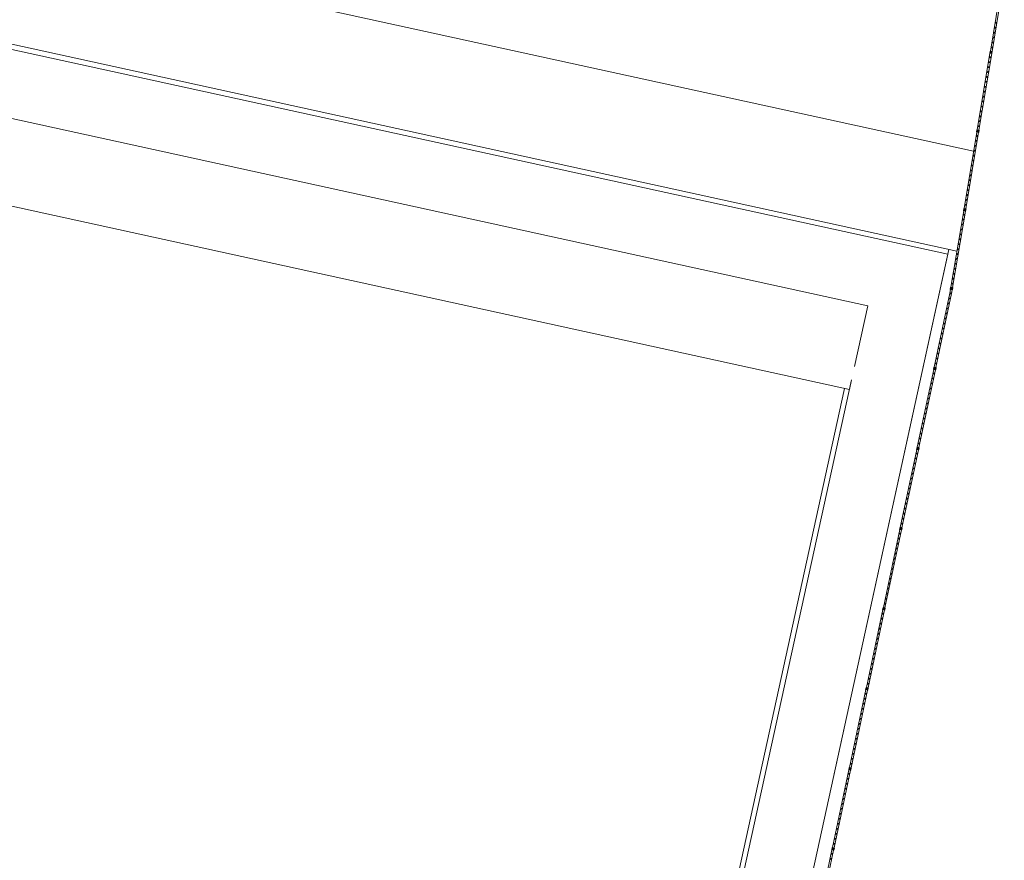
# Model space of a CAD drawing. Header units: metres. Extents: x 233012 to 233264, y 553571 to 554014.
# Tile 121 of 256: x 233211 to 233240, y 553753 to 553778. Entities that reach past the tile are written whole.
import ezdxf

# ---------------------------------------------------------------- set-up
doc = ezdxf.new("R2010")
doc.units = ezdxf.units.M
doc.layers.get('0').update_dxf_attribs({"lineweight": 5})
for name, color, linetype, lineweight in [('A-FLORHRM', 252, 'Continuous', 5), ('A-NL23_vloeraanzicht', 252, 'Continuous', 5), ('A-NL34_balustrades', 252, 'Continuous', 5)]:
    doc.layers.add(name, color=color, linetype=linetype, lineweight=lineweight)

# ---------------------------------------------------------------- blocks, each defined once
blk = doc.blocks.new('Railing - geen veiligheidsdop_gen-1303441-01_Situatie')
at = {"layer": 'A-FLORHRM'}
blk.add_arc((0, 0), 0.013, 360, 180, dxfattribs=at)
for major_axis, start_param, end_param in [((-0.0035, 0.0125), 1.300587, 4.442179), ((0.00825, 0.00728), 5.559965, 8.701557), ((0.0015, 0.0109), 1.703922, 4.845515)]:
    blk.add_ellipse((0, 0), major_axis=major_axis, ratio=1, start_param=start_param, end_param=end_param, dxfattribs=at)
blk = doc.blocks.new('Railing - Atlas 180 type L_Heras_h 1840-1298079-01_Situatie')
at = {"layer": 'A-NL34_balustrades'}
for p, q in [((-0.033, -0.033), (-0.033, 0.033)), ((-0.001, 0.001), (-0.033, 0.033)), ((-0.033, 0.033), (0.033, 0.033)), ((-0.033, 0.033), (-0.033, -0.033)), ((0.033, 0.033), (-0.033, 0.033)), ((-0.001, 0.001), (-0.001, -0.001)), ((0.001, 0.001), (-0.001, 0.001)), ((0.033, 0.033), (0.001, 0.001)), ((0.001, -0.001), (0.001, 0.001)), ((0.033, 0.033), (0.033, -0.033)), ((0.033, -0.033), (0.033, 0.033)), ((-0.033, -0.033), (-0.001, -0.001)), ((0.033, -0.033), (-0.033, -0.033)), ((-0.033, -0.033), (0.033, -0.033)), ((-0.001, -0.001), (0.001, -0.001)), ((0.033, -0.033), (0.001, -0.001))]:
    blk.add_line(p, q, dxfattribs=at)
blk = doc.blocks.new('Railing - Railing-964988-01_Situatie')
at = {"layer": 'A-NL34_balustrades'}
for p, q in [((264.577, -258.96), (264.22, -261.096)), ((264.634, -258.922), (264.27, -261.104)), ((264.209, -261.161), (263.83, -263.433)), ((264.259, -261.169), (263.879, -263.441)), ((263.819, -263.498), (263.44, -265.771)), ((263.868, -263.507), (263.489, -265.779)), ((263.429, -265.836), (263.049, -268.108)), ((263.478, -265.844), (263.098, -268.116)), ((263.019, -268.286), (262.554, -270.483)), ((263.069, -268.296), (262.603, -270.493)), ((263.038, -268.173), (263.019, -268.286)), ((263.069, -268.296), (263.019, -268.286)), ((263.088, -268.182), (263.069, -268.296)), ((262.54, -270.547), (262.05, -272.86)), ((262.589, -270.557), (262.099, -272.87)), ((262.037, -272.925), (261.546, -275.238)), ((262.085, -272.935), (261.595, -275.248)), ((261.533, -275.302), (261.043, -277.615)), ((261.582, -275.313), (261.091, -277.626)), ((261.029, -277.68), (260.539, -279.993)), ((261.078, -277.69), (260.588, -280.003)), ((260.525, -280.057), (260.035, -282.37)), ((260.574, -280.068), (260.084, -282.381)), ((260.021, -282.435), (259.531, -284.748)), ((260.07, -282.445), (259.58, -284.758)), ((259.517, -284.813), (259.027, -287.126)), ((259.566, -284.823), (259.076, -287.136))]:
    blk.add_line(p, q, dxfattribs=at)
for name, p, rotation in [('Railing - geen veiligheidsdop_gen-1303441-01_Situatie', (264.361, -260.402), 170.5195866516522), ('Railing - geen veiligheidsdop_gen-1303441-01_Situatie', (264.386, -260.256), 170.5195866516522), ('Railing - geen veiligheidsdop_gen-1303441-01_Situatie', (264.313, -260.694), 170.5195866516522), ('Railing - geen veiligheidsdop_gen-1303441-01_Situatie', (264.337, -260.548), 170.5195866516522), ('Railing - geen veiligheidsdop_gen-1303441-01_Situatie', (264.264, -260.986), 170.5195866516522), ('Railing - geen veiligheidsdop_gen-1303441-01_Situatie', (264.288, -260.84), 170.5195866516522), ('Railing - geen veiligheidsdop_gen-1303441-01_Situatie', (264.215, -261.279), 170.5195866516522), ('Railing - Atlas 180 type L_Heras_h 1840-1298079-01_Situatie', (264.239, -261.132), 170.5195866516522), ('Railing - geen veiligheidsdop_gen-1303441-01_Situatie', (264.166, -261.571), 170.5195866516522), ('Railing - geen veiligheidsdop_gen-1303441-01_Situatie', (264.191, -261.425), 170.5195866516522), ('Railing - geen veiligheidsdop_gen-1303441-01_Situatie', (264.117, -261.863), 170.5195866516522), ('Railing - geen veiligheidsdop_gen-1303441-01_Situatie', (264.142, -261.717), 170.5195866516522), ('Railing - geen veiligheidsdop_gen-1303441-01_Situatie', (264.069, -262.155), 170.5195866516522), ('Railing - geen veiligheidsdop_gen-1303441-01_Situatie', (264.093, -262.009), 170.5195866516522), ('Railing - geen veiligheidsdop_gen-1303441-01_Situatie', (264.02, -262.447), 170.5195866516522), ('Railing - geen veiligheidsdop_gen-1303441-01_Situatie', (264.044, -262.301), 170.5195866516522), ('Railing - geen veiligheidsdop_gen-1303441-01_Situatie', (263.971, -262.739), 170.5195866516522), ('Railing - geen veiligheidsdop_gen-1303441-01_Situatie', (263.995, -262.593), 170.5195866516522), ('Railing - geen veiligheidsdop_gen-1303441-01_Situatie', (263.922, -263.032), 170.5195866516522), ('Railing - geen veiligheidsdop_gen-1303441-01_Situatie', (263.947, -262.886), 170.5195866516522), ('Railing - geen veiligheidsdop_gen-1303441-01_Situatie', (263.873, -263.324), 170.5195866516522), ('Railing - geen veiligheidsdop_gen-1303441-01_Situatie', (263.898, -263.178), 170.5195866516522), ('Railing - geen veiligheidsdop_gen-1303441-01_Situatie', (263.825, -263.616), 170.5195866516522), ('Railing - Atlas 180 type L_Heras_h 1840-1298079-01_Situatie', (263.849, -263.47), 170.5195866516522), ('Railing - geen veiligheidsdop_gen-1303441-01_Situatie', (263.776, -263.908), 170.5195866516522), ('Railing - geen veiligheidsdop_gen-1303441-01_Situatie', (263.8, -263.762), 170.5195866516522), ('Railing - geen veiligheidsdop_gen-1303441-01_Situatie', (263.727, -264.2), 170.5195866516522), ('Railing - geen veiligheidsdop_gen-1303441-01_Situatie', (263.751, -264.054), 170.5195866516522), ('Railing - geen veiligheidsdop_gen-1303441-01_Situatie', (263.678, -264.493), 170.5195866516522), ('Railing - geen veiligheidsdop_gen-1303441-01_Situatie', (263.703, -264.346), 170.5195866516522), ('Railing - geen veiligheidsdop_gen-1303441-01_Situatie', (263.63, -264.785), 170.5195866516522), ('Railing - geen veiligheidsdop_gen-1303441-01_Situatie', (263.654, -264.639), 170.5195866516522), ('Railing - geen veiligheidsdop_gen-1303441-01_Situatie', (263.581, -265.077), 170.5195866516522), ('Railing - geen veiligheidsdop_gen-1303441-01_Situatie', (263.605, -264.931), 170.5195866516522), ('Railing - geen veiligheidsdop_gen-1303441-01_Situatie', (263.532, -265.369), 170.5195866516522), ('Railing - geen veiligheidsdop_gen-1303441-01_Situatie', (263.556, -265.223), 170.5195866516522), ('Railing - geen veiligheidsdop_gen-1303441-01_Situatie', (263.483, -265.661), 170.5195866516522), ('Railing - geen veiligheidsdop_gen-1303441-01_Situatie', (263.508, -265.515), 170.5195866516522), ('Railing - geen veiligheidsdop_gen-1303441-01_Situatie', (263.434, -265.954), 170.5195866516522), ('Railing - Atlas 180 type L_Heras_h 1840-1298079-01_Situatie', (263.459, -265.807), 170.5195866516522), ('Railing - geen veiligheidsdop_gen-1303441-01_Situatie', (263.386, -266.246), 170.5195866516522), ('Railing - geen veiligheidsdop_gen-1303441-01_Situatie', (263.41, -266.1), 170.5195866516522), ('Railing - geen veiligheidsdop_gen-1303441-01_Situatie', (263.337, -266.538), 170.5195866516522), ('Railing - geen veiligheidsdop_gen-1303441-01_Situatie', (263.361, -266.392), 170.5195866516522), ('Railing - geen veiligheidsdop_gen-1303441-01_Situatie', (263.288, -266.83), 170.5195866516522), ('Railing - geen veiligheidsdop_gen-1303441-01_Situatie', (263.312, -266.684), 170.5195866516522), ('Railing - geen veiligheidsdop_gen-1303441-01_Situatie', (263.239, -267.122), 170.5195866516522), ('Railing - geen veiligheidsdop_gen-1303441-01_Situatie', (263.264, -266.976), 170.5195866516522), ('Railing - geen veiligheidsdop_gen-1303441-01_Situatie', (263.19, -267.414), 170.5195866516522), ('Railing - geen veiligheidsdop_gen-1303441-01_Situatie', (263.215, -267.268), 170.5195866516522), ('Railing - geen veiligheidsdop_gen-1303441-01_Situatie', (263.142, -267.707), 170.5195866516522), ('Railing - geen veiligheidsdop_gen-1303441-01_Situatie', (263.166, -267.561), 170.5195866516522), ('Railing - geen veiligheidsdop_gen-1303441-01_Situatie', (263.093, -267.999), 170.5195866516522), ('Railing - geen veiligheidsdop_gen-1303441-01_Situatie', (263.117, -267.853), 170.5195866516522), ('Railing - geen veiligheidsdop_gen-1303441-01_Situatie', (263.044, -268.291), 168.0356577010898), ('Railing - geen veiligheidsdop_gen-1303441-01_Situatie', (263.044, -268.291), 170.5195866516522), ('Railing - Atlas 180 type L_Heras_h 1840-1298079-01_Situatie', (263.068, -268.145), 170.5195866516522), ('Railing - geen veiligheidsdop_gen-1303441-01_Situatie', (262.981, -268.588), 168.0356577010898), ('Railing - geen veiligheidsdop_gen-1303441-01_Situatie', (263.013, -268.44), 168.0356577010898), ('Railing - geen veiligheidsdop_gen-1303441-01_Situatie', (262.918, -268.885), 168.0356577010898), ('Railing - geen veiligheidsdop_gen-1303441-01_Situatie', (262.95, -268.737), 168.0356577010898), ('Railing - geen veiligheidsdop_gen-1303441-01_Situatie', (262.855, -269.183), 168.0356577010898), ('Railing - geen veiligheidsdop_gen-1303441-01_Situatie', (262.887, -269.034), 168.0356577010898), ('Railing - geen veiligheidsdop_gen-1303441-01_Situatie', (262.792, -269.48), 168.0356577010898), ('Railing - geen veiligheidsdop_gen-1303441-01_Situatie', (262.824, -269.331), 168.0356577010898), ('Railing - geen veiligheidsdop_gen-1303441-01_Situatie', (262.729, -269.777), 168.0356577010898), ('Railing - geen veiligheidsdop_gen-1303441-01_Situatie', (262.761, -269.628), 168.0356577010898), ('Railing - geen veiligheidsdop_gen-1303441-01_Situatie', (262.666, -270.074), 168.0356577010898), ('Railing - geen veiligheidsdop_gen-1303441-01_Situatie', (262.698, -269.926), 168.0356577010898), ('Railing - geen veiligheidsdop_gen-1303441-01_Situatie', (262.603, -270.371), 168.0356577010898), ('Railing - geen veiligheidsdop_gen-1303441-01_Situatie', (262.635, -270.223), 168.0356577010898), ('Railing - geen veiligheidsdop_gen-1303441-01_Situatie', (262.54, -270.669), 168.0356577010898), ('Railing - Atlas 180 type L_Heras_h 1840-1298079-01_Situatie', (262.572, -270.52), 168.0356577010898), ('Railing - geen veiligheidsdop_gen-1303441-01_Situatie', (262.477, -270.966), 168.0356577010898), ('Railing - geen veiligheidsdop_gen-1303441-01_Situatie', (262.509, -270.817), 168.0356577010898), ('Railing - geen veiligheidsdop_gen-1303441-01_Situatie', (262.414, -271.263), 168.0356577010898), ('Railing - geen veiligheidsdop_gen-1303441-01_Situatie', (262.446, -271.114), 168.0356577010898), ('Railing - geen veiligheidsdop_gen-1303441-01_Situatie', (262.351, -271.56), 168.0356577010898), ('Railing - geen veiligheidsdop_gen-1303441-01_Situatie', (262.383, -271.412), 168.0356577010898), ('Railing - geen veiligheidsdop_gen-1303441-01_Situatie', (262.288, -271.857), 168.0356577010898), ('Railing - geen veiligheidsdop_gen-1303441-01_Situatie', (262.32, -271.709), 168.0356577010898), ('Railing - geen veiligheidsdop_gen-1303441-01_Situatie', (262.225, -272.155), 168.0356577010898), ('Railing - geen veiligheidsdop_gen-1303441-01_Situatie', (262.257, -272.006), 168.0356577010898), ('Railing - geen veiligheidsdop_gen-1303441-01_Situatie', (262.162, -272.452), 168.0356577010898), ('Railing - geen veiligheidsdop_gen-1303441-01_Situatie', (262.194, -272.303), 168.0356577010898), ('Railing - geen veiligheidsdop_gen-1303441-01_Situatie', (262.131, -272.6), 168.0356577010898), ('Railing - Atlas 180 type L_Heras_h 1840-1298079-01_Situatie', (262.068, -272.898), 168.0356577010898), ('Railing - geen veiligheidsdop_gen-1303441-01_Situatie', (262.099, -272.749), 168.0356577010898), ('Railing - geen veiligheidsdop_gen-1303441-01_Situatie', (262.005, -273.195), 168.0356577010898), ('Railing - geen veiligheidsdop_gen-1303441-01_Situatie', (262.036, -273.046), 168.0356577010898), ('Railing - geen veiligheidsdop_gen-1303441-01_Situatie', (261.942, -273.492), 168.0356577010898), ('Railing - geen veiligheidsdop_gen-1303441-01_Situatie', (261.973, -273.343), 168.0356577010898), ('Railing - geen veiligheidsdop_gen-1303441-01_Situatie', (261.879, -273.789), 168.0356577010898), ('Railing - geen veiligheidsdop_gen-1303441-01_Situatie', (261.91, -273.641), 168.0356577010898), ('Railing - geen veiligheidsdop_gen-1303441-01_Situatie', (261.816, -274.086), 168.0356577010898), ('Railing - geen veiligheidsdop_gen-1303441-01_Situatie', (261.847, -273.938), 168.0356577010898), ('Railing - geen veiligheidsdop_gen-1303441-01_Situatie', (261.753, -274.384), 168.0356577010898), ('Railing - geen veiligheidsdop_gen-1303441-01_Situatie', (261.784, -274.235), 168.0356577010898), ('Railing - geen veiligheidsdop_gen-1303441-01_Situatie', (261.69, -274.681), 168.0356577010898), ('Railing - geen veiligheidsdop_gen-1303441-01_Situatie', (261.721, -274.532), 168.0356577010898), ('Railing - geen veiligheidsdop_gen-1303441-01_Situatie', (261.627, -274.978), 168.0356577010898), ('Railing - geen veiligheidsdop_gen-1303441-01_Situatie', (261.658, -274.829), 168.0356577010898), ('Railing - Atlas 180 type L_Heras_h 1840-1298079-01_Situatie', (261.564, -275.275), 168.0356577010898), ('Railing - geen veiligheidsdop_gen-1303441-01_Situatie', (261.596, -275.127), 168.0356577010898), ('Railing - geen veiligheidsdop_gen-1303441-01_Situatie', (261.501, -275.572), 168.0356577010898), ('Railing - geen veiligheidsdop_gen-1303441-01_Situatie', (261.533, -275.424), 168.0356577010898), ('Railing - geen veiligheidsdop_gen-1303441-01_Situatie', (261.438, -275.87), 168.0356577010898), ('Railing - geen veiligheidsdop_gen-1303441-01_Situatie', (261.47, -275.721), 168.0356577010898), ('Railing - geen veiligheidsdop_gen-1303441-01_Situatie', (261.375, -276.167), 168.0356577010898), ('Railing - geen veiligheidsdop_gen-1303441-01_Situatie', (261.407, -276.018), 168.0356577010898), ('Railing - geen veiligheidsdop_gen-1303441-01_Situatie', (261.312, -276.464), 168.0356577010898), ('Railing - geen veiligheidsdop_gen-1303441-01_Situatie', (261.344, -276.315), 168.0356577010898), ('Railing - geen veiligheidsdop_gen-1303441-01_Situatie', (261.249, -276.761), 168.0356577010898), ('Railing - geen veiligheidsdop_gen-1303441-01_Situatie', (261.281, -276.612), 168.0356577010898), ('Railing - geen veiligheidsdop_gen-1303441-01_Situatie', (261.186, -277.058), 168.0356577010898), ('Railing - geen veiligheidsdop_gen-1303441-01_Situatie', (261.218, -276.91), 168.0356577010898), ('Railing - geen veiligheidsdop_gen-1303441-01_Situatie', (261.123, -277.355), 168.0356577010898), ('Railing - geen veiligheidsdop_gen-1303441-01_Situatie', (261.155, -277.207), 168.0356577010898), ('Railing - Atlas 180 type L_Heras_h 1840-1298079-01_Situatie', (261.06, -277.653), 168.0356577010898), ('Railing - geen veiligheidsdop_gen-1303441-01_Situatie', (261.092, -277.504), 168.0356577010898), ('Railing - geen veiligheidsdop_gen-1303441-01_Situatie', (260.997, -277.95), 168.0356577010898), ('Railing - geen veiligheidsdop_gen-1303441-01_Situatie', (261.029, -277.801), 168.0356577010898), ('Railing - geen veiligheidsdop_gen-1303441-01_Situatie', (260.934, -278.247), 168.0356577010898), ('Railing - geen veiligheidsdop_gen-1303441-01_Situatie', (260.966, -278.098), 168.0356577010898), ('Railing - geen veiligheidsdop_gen-1303441-01_Situatie', (260.871, -278.544), 168.0356577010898), ('Railing - geen veiligheidsdop_gen-1303441-01_Situatie', (260.903, -278.396), 168.0356577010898), ('Railing - geen veiligheidsdop_gen-1303441-01_Situatie', (260.808, -278.841), 168.0356577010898), ('Railing - geen veiligheidsdop_gen-1303441-01_Situatie', (260.84, -278.693), 168.0356577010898), ('Railing - geen veiligheidsdop_gen-1303441-01_Situatie', (260.745, -279.139), 168.0356577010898), ('Railing - geen veiligheidsdop_gen-1303441-01_Situatie', (260.777, -278.99), 168.0356577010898), ('Railing - geen veiligheidsdop_gen-1303441-01_Situatie', (260.682, -279.436), 168.0356577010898), ('Railing - geen veiligheidsdop_gen-1303441-01_Situatie', (260.714, -279.287), 168.0356577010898), ('Railing - geen veiligheidsdop_gen-1303441-01_Situatie', (260.619, -279.733), 168.0356577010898), ('Railing - geen veiligheidsdop_gen-1303441-01_Situatie', (260.651, -279.584), 168.0356577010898), ('Railing - Atlas 180 type L_Heras_h 1840-1298079-01_Situatie', (260.556, -280.03), 168.0356577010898), ('Railing - geen veiligheidsdop_gen-1303441-01_Situatie', (260.588, -279.882), 168.0356577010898), ('Railing - geen veiligheidsdop_gen-1303441-01_Situatie', (260.493, -280.327), 168.0356577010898), ('Railing - geen veiligheidsdop_gen-1303441-01_Situatie', (260.525, -280.179), 168.0356577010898), ('Railing - geen veiligheidsdop_gen-1303441-01_Situatie', (260.43, -280.625), 168.0356577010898), ('Railing - geen veiligheidsdop_gen-1303441-01_Situatie', (260.462, -280.476), 168.0356577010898), ('Railing - geen veiligheidsdop_gen-1303441-01_Situatie', (260.367, -280.922), 168.0356577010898), ('Railing - geen veiligheidsdop_gen-1303441-01_Situatie', (260.399, -280.773), 168.0356577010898), ('Railing - geen veiligheidsdop_gen-1303441-01_Situatie', (260.304, -281.219), 168.0356577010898), ('Railing - geen veiligheidsdop_gen-1303441-01_Situatie', (260.336, -281.07), 168.0356577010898), ('Railing - geen veiligheidsdop_gen-1303441-01_Situatie', (260.241, -281.516), 168.0356577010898), ('Railing - geen veiligheidsdop_gen-1303441-01_Situatie', (260.273, -281.368), 168.0356577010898), ('Railing - geen veiligheidsdop_gen-1303441-01_Situatie', (260.21, -281.665), 168.0356577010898), ('Railing - geen veiligheidsdop_gen-1303441-01_Situatie', (260.147, -281.962), 168.0356577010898), ('Railing - geen veiligheidsdop_gen-1303441-01_Situatie', (260.179, -281.813), 168.0356577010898), ('Railing - Atlas 180 type L_Heras_h 1840-1298079-01_Situatie', (260.053, -282.408), 168.0356577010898), ('Railing - geen veiligheidsdop_gen-1303441-01_Situatie', (260.084, -282.259), 168.0356577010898), ('Railing - geen veiligheidsdop_gen-1303441-01_Situatie', (260.116, -282.111), 168.0356577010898), ('Railing - geen veiligheidsdop_gen-1303441-01_Situatie', (260.021, -282.556), 168.0356577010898), ('Railing - geen veiligheidsdop_gen-1303441-01_Situatie', (259.958, -282.854), 168.0356577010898), ('Railing - geen veiligheidsdop_gen-1303441-01_Situatie', (259.99, -282.705), 168.0356577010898), ('Railing - geen veiligheidsdop_gen-1303441-01_Situatie', (259.895, -283.151), 168.0356577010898), ('Railing - geen veiligheidsdop_gen-1303441-01_Situatie', (259.927, -283.002), 168.0356577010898), ('Railing - geen veiligheidsdop_gen-1303441-01_Situatie', (259.832, -283.448), 168.0356577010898), ('Railing - geen veiligheidsdop_gen-1303441-01_Situatie', (259.864, -283.299), 168.0356577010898), ('Railing - geen veiligheidsdop_gen-1303441-01_Situatie', (259.769, -283.745), 168.0356577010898), ('Railing - geen veiligheidsdop_gen-1303441-01_Situatie', (259.801, -283.597), 168.0356577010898), ('Railing - geen veiligheidsdop_gen-1303441-01_Situatie', (259.706, -284.042), 168.0356577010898), ('Railing - geen veiligheidsdop_gen-1303441-01_Situatie', (259.738, -283.894), 168.0356577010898), ('Railing - geen veiligheidsdop_gen-1303441-01_Situatie', (259.643, -284.34), 168.0356577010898), ('Railing - geen veiligheidsdop_gen-1303441-01_Situatie', (259.675, -284.191), 168.0356577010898), ('Railing - geen veiligheidsdop_gen-1303441-01_Situatie', (259.58, -284.637), 168.0356577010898), ('Railing - geen veiligheidsdop_gen-1303441-01_Situatie', (259.612, -284.488), 168.0356577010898), ('Railing - geen veiligheidsdop_gen-1303441-01_Situatie', (259.517, -284.934), 168.0356577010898), ('Railing - Atlas 180 type L_Heras_h 1840-1298079-01_Situatie', (259.549, -284.785), 168.0356577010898), ('Railing - geen veiligheidsdop_gen-1303441-01_Situatie', (259.486, -285.083), 168.0356577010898)]:
    blk.add_blockref(name, p, dxfattribs=dict(rotation=rotation))

msp = doc.modelspace()

# ---------------------------------------------------------------- linework, layer by layer
at = {"layer": 'A-NL23_vloeraanzicht'}
for p, q in [((233239.015, 553774.153), (233202.155, 553782.219)), ((233201.513, 553779.288), (233238.521, 553771.19)), ((233201.481, 553779.142), (233238.251, 553771.096)), ((233185.308, 553778.023), (233235.325, 553767.078)), ((233235.87, 553769.569), (233201.054, 553777.188)), ((233238.283, 553771.242), (233223.985, 553705.902)), ((233238.251, 553771.096), (233223.985, 553705.902)), ((233235.474, 553767.762), (233235.87, 553769.569)), ((233222.031, 553706.33), (233235.389, 553767.371)), ((233235.325, 553767.078), (233235.389, 553767.371)), ((233221.885, 553706.362), (233235.178, 553767.11))]:
    msp.add_line(p, q, dxfattribs=at)

# ---------------------------------------------------------------- block references
at = {"layer": 'A-NL34_balustrades', "lineweight": 9}
msp.add_blockref('Railing - Railing-964988-01_Situatie', (232975.292, 554038.224), dxfattribs=at)

doc.saveas('drawing.dxf')
